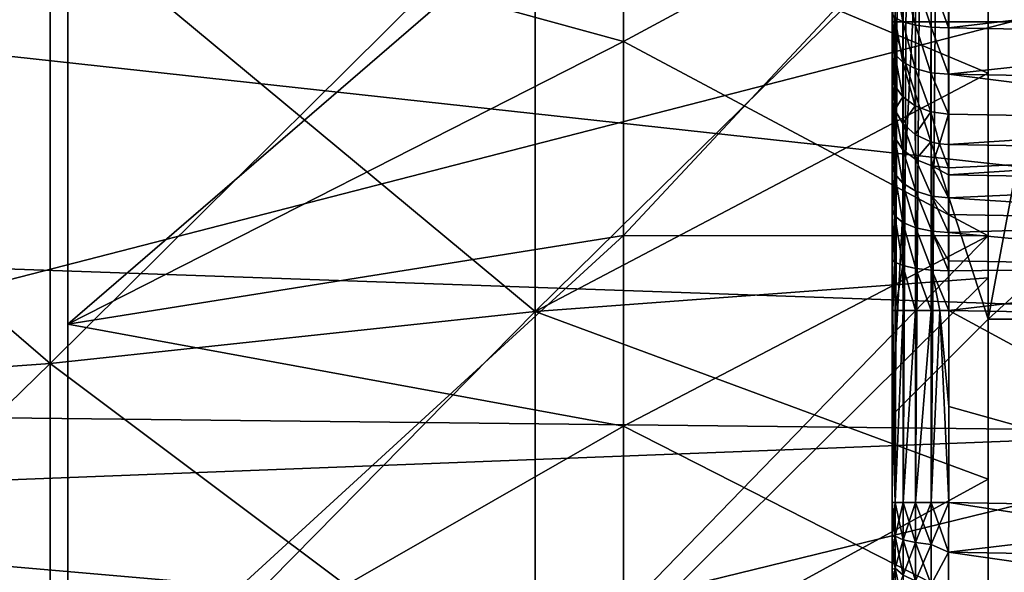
# Model space of a CAD drawing. Header units: metres. Extents: x -82 to 67, y -109 to 109.
# Tile 118 of 216: x 42.36 to 47.49, y -7.41 to -4.52. Entities that reach past the tile are written whole.
import ezdxf

# ---------------------------------------------------------------- set-up
doc = ezdxf.new("R2010")
doc.units = ezdxf.units.M
doc.layers.add('solid_21_382_010_XXX', color=7, linetype='CONTINUOUS')

msp = doc.modelspace()

# ---------------------------------------------------------------- linework, layer by layer
at = {"layer": 'solid_21_382_010_XXX'}
for points in [[(42.607235, -19.066904, -49.359142), (42.607235, 15.994878, -49.359142), (42.607235, 16.146166, -47.051041)], [(42.607235, -19.218193, -47.051041), (42.607235, 16.146166, -47.051041), (42.607235, 15.994878, -44.742943)], [(42.607235, -19.066904, -49.359142), (42.607235, 16.146166, -47.051041), (42.607235, -19.218193, -47.051041)], [(42.607235, -18.615644, -51.627686), (42.607235, 15.543616, -51.627686), (42.607235, 15.994878, -49.359142)], [(42.607235, -18.615644, -51.627686), (42.607235, 15.994878, -49.359142), (42.607235, -19.066904, -49.359142)], [(42.607235, -19.066904, -44.742943), (42.607235, 15.994878, -44.742943), (42.607235, 15.543616, -42.4744)], [(42.607235, -19.218193, -47.051041), (42.607235, 15.994878, -44.742943), (42.607235, -19.066904, -44.742943)], [(42.607235, -17.872156, -53.817863), (42.607235, 14.800128, -53.817863), (42.607235, 15.543616, -51.627686)], [(42.607235, -17.872156, -53.817863), (42.607235, 15.543616, -51.627686), (42.607235, -18.615644, -51.627686)], [(42.607235, -18.615644, -42.4744), (42.607235, 15.543616, -42.4744), (42.607235, 14.800128, -40.284222)], [(42.607235, -19.066904, -44.742943), (42.607235, 15.543616, -42.4744), (42.607235, -18.615644, -42.4744)], [(42.607235, -16.849176, -55.892223), (42.607235, 13.777148, -55.892223), (42.607235, 14.800128, -53.817863)], [(42.607235, -16.849176, -55.892223), (42.607235, 14.800128, -53.817863), (42.607235, -17.872156, -53.817863)], [(42.607235, -17.872156, -40.284222), (42.607235, 14.800128, -40.284222), (42.607235, 13.777148, -38.209862)], [(42.607235, -18.615644, -42.4744), (42.607235, 14.800128, -40.284222), (42.607235, -17.872156, -40.284222)], [(42.607235, -15.564204, -57.815304), (42.607235, 12.492177, -57.815304), (42.607235, 13.777148, -55.892223)], [(42.607235, -15.564204, -57.815304), (42.607235, 13.777148, -55.892223), (42.607235, -16.849176, -55.892223)], [(42.607235, -16.849176, -38.209862), (42.607235, 13.777148, -38.209862), (42.607235, 12.492177, -36.286781)], [(42.607235, -17.872156, -40.284222), (42.607235, 13.777148, -38.209862), (42.607235, -16.849176, -38.209862)], [(42.607235, -14.039203, -59.55423), (42.607235, 10.967175, -59.55423), (42.607235, 12.492177, -57.815304)], [(42.607235, -14.039203, -59.55423), (42.607235, 12.492177, -57.815304), (42.607235, -15.564204, -57.815304)], [(42.607235, -15.564204, -36.286781), (42.607235, 12.492177, -36.286781), (42.607235, 10.967175, -34.547852)], [(42.607235, -16.849176, -38.209862), (42.607235, 12.492177, -36.286781), (42.607235, -15.564204, -36.286781)], [(42.607235, -12.300276, -61.079231), (42.607235, 9.228249, -61.079231), (42.607235, 10.967175, -59.55423)], [(42.607235, -12.300276, -61.079231), (42.607235, 10.967175, -59.55423), (42.607235, -14.039203, -59.55423)], [(42.607235, -14.039203, -34.547852), (42.607235, 10.967175, -34.547852), (42.607235, 9.228249, -33.02285)], [(42.607235, -15.564204, -36.286781), (42.607235, 10.967175, -34.547852), (42.607235, -14.039203, -34.547852)], [(42.607235, -10.377194, -62.364204), (42.607235, 7.305168, -62.364204), (42.607235, 9.228249, -61.079231)], [(42.607235, -10.377194, -62.364204), (42.607235, 9.228249, -61.079231), (42.607235, -12.300276, -61.079231)], [(42.607235, -12.300276, -33.02285), (42.607235, 9.228249, -33.02285), (42.607235, 7.305168, -31.737879)], [(42.607235, -14.039203, -34.547852), (42.607235, 9.228249, -33.02285), (42.607235, -12.300276, -33.02285)], [(42.607235, -8.302835, -63.387184), (42.607235, 5.230808, -63.387184), (42.607235, 7.305168, -62.364204)], [(42.607235, -8.302835, -63.387184), (42.607235, 7.305168, -62.364204), (42.607235, -10.377194, -62.364204)], [(42.607235, -10.377194, -31.737879), (42.607235, 7.305168, -31.737879), (42.607235, 5.230808, -30.714899)], [(42.607235, -12.300276, -33.02285), (42.607235, 7.305168, -31.737879), (42.607235, -10.377194, -31.737879)], [(42.607235, -6.112657, -64.130669), (42.607235, 3.04063, -64.130669), (42.607235, 5.230808, -63.387184)], [(42.607235, -6.112657, -64.130669), (42.607235, 5.230808, -63.387184), (42.607235, -8.302835, -63.387184)], [(42.607235, -8.302835, -30.714899), (42.607235, 5.230808, -30.714899), (42.607235, 3.04063, -29.971411)], [(42.607235, -10.377194, -31.737879), (42.607235, 5.230808, -30.714899), (42.607235, -8.302835, -30.714899)], [(46.907234, 4.645994, -41.367062), (46.907234, 4.669177, -41.545765), (46.907234, -7.741204, -41.545746)], [(46.907234, 3.513987, -42.001041), (46.907234, -7.741204, -41.545746), (46.907234, 4.669177, -41.545765)], [(46.907234, 4.669177, -52.556335), (46.907234, -7.718021, -52.73502), (46.907234, -7.741204, -52.55632)], [(46.907234, -6.586013, -52.10104), (46.907234, 4.669177, -52.556335), (46.907234, -7.741204, -52.55632)], [(46.907234, 4.669177, -52.556335), (46.907234, 4.64599, -52.735035), (46.907234, -7.718021, -52.73502)], [(46.907234, -6.586013, -52.10104), (46.907234, 3.513987, -52.10104), (46.907234, 4.669177, -52.556335)], [(46.907234, 4.645994, -41.367062), (46.907234, -7.741204, -41.545746), (46.907234, -7.718017, -41.36705)], [(46.907234, 4.616709, -41.279831), (46.907234, 4.645994, -41.367062), (46.907234, -7.718017, -41.36705)], [(46.907234, 4.64599, -52.735035), (46.907234, -7.688736, -52.82225), (46.907234, -7.718021, -52.73502)], [(46.907234, 4.64599, -52.735035), (46.907234, 4.616704, -52.822266), (46.907234, -7.688736, -52.82225)], [(46.907234, 4.616709, -41.279831), (46.907234, -7.68873, -41.279816), (46.907234, -7.648032, -41.196804)], [(46.907234, 4.576012, -41.196819), (46.907234, 4.616709, -41.279831), (46.907234, -7.648032, -41.196804)], [(46.907234, 4.616709, -41.279831), (46.907234, -7.718017, -41.36705), (46.907234, -7.68873, -41.279816)], [(46.907234, 4.616704, -52.822266), (46.907234, 4.576005, -52.905277), (46.907234, -7.688736, -52.82225)], [(46.907234, 4.576012, -41.196819), (46.907234, -7.648032, -41.196804), (46.907234, -7.596817, -41.119968)], [(46.907234, 4.524798, -41.11998), (46.907234, 4.576012, -41.196819), (46.907234, -7.596817, -41.119968)], [(46.907234, 4.576005, -52.905277), (46.907234, -7.64804, -52.905266), (46.907234, -7.688736, -52.82225)], [(46.907234, 4.576005, -52.905277), (46.907234, 4.524791, -52.982113), (46.907234, -7.64804, -52.905266)], [(46.907234, 4.524798, -41.11998), (46.907234, -7.596817, -41.119968), (46.907234, -7.536217, -41.050827)], [(46.907234, 4.4642, -41.050835), (46.907234, 4.524798, -41.11998), (46.907234, -7.536217, -41.050827)], [(46.907234, 4.524791, -52.982113), (46.907234, -7.596826, -52.982105), (46.907234, -7.64804, -52.905266)], [(46.907234, 4.524791, -52.982113), (46.907234, 4.464191, -53.051254), (46.907234, -7.596826, -52.982105)], [(46.907234, 4.4642, -41.050835), (46.907234, -7.536217, -41.050827), (46.907234, -7.467074, -40.990231)], [(46.907234, 4.395058, -40.990238), (46.907234, 4.4642, -41.050835), (46.907234, -7.467074, -40.990231)], [(46.907234, 4.464191, -53.051254), (46.907234, -7.536227, -53.051247), (46.907234, -7.596826, -52.982105)], [(46.907234, 4.464191, -53.051254), (46.907234, 4.395049, -53.111855), (46.907234, -7.536227, -53.051247)], [(46.907234, 4.395058, -40.990238), (46.907234, -7.467074, -40.990231), (46.907234, -7.390235, -40.939014)], [(46.907234, 4.318222, -40.939022), (46.907234, 4.395058, -40.990238), (46.907234, -7.390235, -40.939014)], [(46.907234, 4.395049, -53.111855), (46.907234, -7.467086, -53.111847), (46.907234, -7.536227, -53.051247)], [(46.907234, 4.395049, -53.111855), (46.907234, 4.31821, -53.163067), (46.907234, -7.467086, -53.111847)], [(46.907234, 4.318222, -40.939022), (46.907234, -7.390235, -40.939014), (46.907234, -7.307221, -40.898319)], [(46.907234, 4.235209, -40.898323), (46.907234, 4.318222, -40.939022), (46.907234, -7.307221, -40.898319)], [(46.907234, 4.31821, -53.163067), (46.907234, -7.390249, -53.163059), (46.907234, -7.467086, -53.111847)], [(46.907234, 4.31821, -53.163067), (46.907234, 4.235196, -53.203766), (46.907234, -7.390249, -53.163059)], [(46.907234, 4.235209, -40.898323), (46.907234, -7.307221, -40.898319), (46.907234, -7.219989, -40.869034)], [(46.907234, 4.147978, -40.869038), (46.907234, 4.235209, -40.898323), (46.907234, -7.219989, -40.869034)], [(46.907234, 4.235196, -53.203766), (46.907234, -7.307238, -53.203758), (46.907234, -7.390249, -53.163059)], [(46.907234, 4.235196, -53.203766), (46.907234, 4.147964, -53.233047), (46.907234, -7.307238, -53.203758)], [(46.907234, -6.041025, -40.845852), (46.907234, 2.968986, -40.845852), (46.907234, 4.147978, -40.869038)], [(46.907234, 4.147978, -40.869038), (46.907234, -7.219989, -40.869034), (46.907234, -7.041286, -40.845852)], [(46.907234, -6.541156, -40.845852), (46.907234, 4.147978, -40.869038), (46.907234, -7.041286, -40.845852)], [(46.907234, -6.541156, -40.845852), (46.907234, -6.041025, -40.845852), (46.907234, 4.147978, -40.869038)], [(46.907234, 4.147964, -53.233047), (46.907234, -7.220006, -53.233044), (46.907234, -7.307238, -53.203758)], [(46.907234, 4.147964, -53.233047), (46.907234, 3.969264, -53.256233), (46.907234, -7.220006, -53.233044)], [(46.921593, 3.969289, -53.347939), (46.907234, -7.041307, -53.256233), (46.907234, -1.536021, -53.256233)], [(46.921593, 3.969289, -53.347939), (46.921593, -7.041316, -53.347939), (46.907234, -7.041307, -53.256233)], [(46.907234, 3.969264, -53.256233), (46.907234, -1.536021, -53.256233), (46.907234, -7.220006, -53.233044)], [(46.921593, 3.969289, -53.347939), (46.963356, 3.969285, -53.430943), (46.921593, -7.041316, -53.347939)], [(46.963356, 3.969285, -53.430943), (46.963356, -7.041313, -53.430943), (46.921593, -7.041316, -53.347939)], [(46.963356, 3.969285, -53.430943), (47.028515, 3.969282, -53.497189), (46.963356, -7.041313, -53.430943)], [(47.028515, 3.969282, -53.497189), (47.028515, -7.041309, -53.497189), (46.963356, -7.041313, -53.430943)], [(47.028515, 3.969282, -53.497189), (47.110817, 3.96928, -53.540318), (47.028515, -7.041309, -53.497189)], [(47.110817, 3.96928, -53.540318), (47.110817, -7.041307, -53.540318), (47.028515, -7.041309, -53.497189)], [(47.201996, 3.969284, -53.556187), (47.201996, -7.041311, -53.556187), (47.110817, -7.041307, -53.540318)], [(47.110817, 3.96928, -53.540318), (47.201996, 3.969284, -53.556187), (47.110817, -7.041307, -53.540318)], [(47.201996, 3.969284, -53.556187), (49.107235, 4.00254, -53.589443), (49.107235, -7.074567, -53.589443)], [(47.201996, 3.969284, -53.556187), (49.107235, -7.074567, -53.589443), (47.201996, -7.041311, -53.556187)], [(46.907234, 1.463987, -42.001041), (46.907234, -7.741204, -41.545746), (46.907234, 3.513987, -42.001041)], [(47.407234, 3.013987, -51.60104), (46.907234, 3.513987, -52.10104), (46.907234, -6.586013, -52.10104)], [(42.607235, -3.844113, -64.581932), (42.607235, 3.04063, -64.130669), (42.607235, -6.112657, -64.130669)], [(42.607235, -6.112657, -29.971411), (42.607235, 3.04063, -29.971411), (42.607235, 0.772086, -29.520151)], [(42.607235, -8.302835, -30.714899), (42.607235, 3.04063, -29.971411), (42.607235, -6.112657, -29.971411)], [(47.407234, 3.013987, -51.60104), (46.907234, -6.586013, -52.10104), (47.407234, -6.086013, -51.60104)], [(49.107235, 3.013987, -51.60104), (47.407234, -6.086013, -51.60104), (49.107235, -6.086013, -51.60104)], [(47.407234, 3.013987, -51.60104), (47.407234, -6.086013, -51.60104), (49.107235, 3.013987, -51.60104)], [(46.907234, -5.770614, -40.817413), (46.907234, 2.6995, -40.817612), (46.907234, 2.968986, -40.845852)], [(46.907234, -6.041025, -40.845852), (46.907234, -5.770614, -40.817413), (46.907234, 2.968986, -40.845852)], [(46.907234, -5.770614, -40.817413), (46.907234, 2.440829, -40.73373), (46.907234, 2.6995, -40.817612)], [(46.907234, -5.511873, -40.733295), (46.907234, 2.205244, -40.597843), (46.907234, 2.440829, -40.73373)], [(46.907234, -5.770614, -40.817413), (46.907234, -5.511873, -40.733295), (46.907234, 2.440829, -40.73373)], [(46.907234, -5.276403, -40.59721), (46.907234, 2.003033, -40.415817), (46.907234, 2.205244, -40.597843)], [(46.907234, -5.511873, -40.733295), (46.907234, -5.276403, -40.59721), (46.907234, 2.205244, -40.597843)], [(46.907234, -5.07443, -40.415123), (46.907234, 1.843223, -40.195843), (46.907234, 2.003033, -40.415817)], [(46.907234, -5.276403, -40.59721), (46.907234, -5.07443, -40.415123), (46.907234, 2.003033, -40.415817)], [(46.907234, -4.806632, -40.053482), (46.907234, 1.734614, -40.05349), (46.907234, 1.843223, -40.195843)], [(46.907234, -4.915235, -40.19582), (46.907234, -4.806632, -40.053482), (46.907234, 1.843223, -40.195843)], [(46.907234, -5.07443, -40.415123), (46.907234, -4.915235, -40.19582), (46.907234, 1.843223, -40.195843)], [(46.907234, -4.804321, -40.051159), (46.907234, 1.732039, -40.0509), (46.907234, 1.734614, -40.05349)], [(46.907234, -4.806632, -40.053482), (46.907234, -4.804321, -40.051159), (46.907234, 1.734614, -40.05349)], [(46.907234, -4.659232, -39.939728), (46.907234, 1.586887, -39.939541), (46.907234, 1.732039, -40.0509)], [(46.907234, -4.804321, -40.051159), (46.907234, -4.659232, -39.939728), (46.907234, 1.732039, -40.0509)], [(46.907234, -4.659232, -39.939728), (46.907234, -4.490221, -39.869686), (46.907234, 1.586887, -39.939541)], [(46.907234, 1.463987, -42.001041), (46.907234, -4.536014, -42.001041), (46.907234, -7.741204, -41.545746)], [(49.107235, -4.536014, -42.001041), (46.907234, -4.536014, -42.001041), (46.907234, 1.463987, -42.001041)], [(49.107235, 1.463987, -42.001041), (49.107235, -4.536014, -42.001041), (46.907234, 1.463987, -42.001041)], [(42.607235, -6.112657, -29.971411), (42.607235, 0.772086, -29.520151), (42.607235, -3.844113, -29.520151)], [(46.907234, -1.536021, -53.256233), (46.907234, -7.041307, -53.256233), (46.907234, -7.220006, -53.233044)], [(42.607235, -3.844113, -29.520151), (45.505791, -3.612559, -31.943081), (45.505791, -4.638646, -32.119995)], [(42.607235, -6.112657, -64.130669), (45.505791, -4.638646, -61.98209), (45.505791, -3.612559, -62.159)], [(42.607235, -3.844113, -64.581932), (42.607235, -6.112657, -64.130669), (45.505791, -3.612559, -62.159)], [(45.505791, -4.638646, -32.119995), (45.505791, -3.612559, -31.943081), (47.407234, -3.612671, -31.943098)], [(45.505791, -3.612559, -62.159), (45.505791, -4.638646, -61.98209), (47.407234, -3.612683, -62.158985)], [(45.505791, -4.638646, -32.119995), (47.407234, -3.612671, -31.943098), (47.407234, -5.650577, -32.3666)], [(45.505791, -5.650441, -61.735523), (47.407234, -5.650601, -61.735477), (47.407234, -3.612683, -62.158985)], [(45.505791, -4.638646, -61.98209), (45.505791, -5.650441, -61.735523), (47.407234, -3.612683, -62.158985)], [(47.407234, -3.612671, -31.943098), (47.407234, -3.721333, -30.444212), (47.407234, -4.803012, -30.622736)], [(47.407234, -5.650577, -32.3666), (47.407234, -3.612671, -31.943098), (47.407234, -4.803012, -30.622736)], [(47.407234, -3.612683, -62.158985), (47.407234, -5.650601, -61.735477), (47.407234, -3.721307, -63.657875)], [(45.044216, -3.809148, -65.045998), (47.407234, -3.721307, -63.657875), (47.407234, -4.802985, -63.479351)], [(45.044216, -6.046754, -29.482922), (47.407234, -4.803012, -30.622736), (47.407234, -3.721333, -30.444212)], [(45.044216, -3.80931, -29.056105), (45.044216, -6.046754, -29.482922), (47.407234, -3.721333, -30.444212)], [(47.407234, -5.650601, -61.735477), (47.407234, -4.802985, -63.479351), (47.407234, -3.721307, -63.657875)], [(42.516537, -3.945393, -66.124573), (45.044216, -3.809148, -65.045998), (45.044216, -6.046597, -64.619202)], [(42.516537, -6.317116, -28.429932), (45.044216, -6.046754, -29.482922), (45.044216, -3.80931, -29.056105)], [(42.516537, -3.945565, -27.977533), (42.516537, -6.317116, -28.429932), (45.044216, -3.80931, -29.056105)], [(42.607235, -6.112657, -29.971411), (42.607235, -3.844113, -29.520151), (45.505791, -4.638646, -32.119995)], [(45.044216, -6.046597, -64.619202), (45.044216, -3.809148, -65.045998), (47.407234, -4.802985, -63.479351)], [(39.872929, -4.041031, -66.881676), (42.516537, -3.945393, -66.124573), (42.516537, -6.316949, -65.672195)], [(39.872929, -6.506897, -27.690784), (42.516537, -6.317116, -28.429932), (42.516537, -3.945565, -27.977533)], [(39.872929, -4.04121, -27.220428), (39.872929, -6.506897, -27.690784), (42.516537, -3.945565, -27.977533)], [(42.516537, -6.316949, -65.672195), (42.516537, -3.945393, -66.124573), (45.044216, -6.046597, -64.619202)], [(57.153831, -3.954993, -69.420631), (57.219879, -6.347154, -69.030647), (38.707233, -4.320331, -69.378098)], [(39.872929, -6.506723, -66.411346), (39.872929, -4.041031, -66.881676), (42.516537, -6.316949, -65.672195)], [(49.107235, -4.126828, -67.556702), (39.619667, -4.072498, -67.897293), (39.619667, -6.571372, -67.438416)], [(49.107235, -6.676301, -67.070328), (49.107235, -4.126828, -67.556702), (39.619667, -6.571372, -67.438416)], [(46.921593, -4.309088, -39.754143), (46.921524, -4.513935, -39.781334), (46.963028, -4.535357, -39.701385)], [(46.963303, -4.309085, -39.671215), (46.921593, -4.309088, -39.754143), (46.963028, -4.535357, -39.701385)], [(46.963303, -4.309085, -39.671215), (46.963028, -4.535357, -39.701385), (47.027798, -4.552483, -39.63747)], [(47.028366, -4.309083, -39.605007), (46.963303, -4.309085, -39.671215), (47.027798, -4.552483, -39.63747)], [(47.028366, -4.309083, -39.605007), (47.027798, -4.552483, -39.63747), (47.109661, -4.563681, -39.595676)], [(47.110554, -4.309081, -39.561855), (47.028366, -4.309083, -39.605007), (47.109661, -4.563681, -39.595676)], [(47.110554, -4.309081, -39.561855), (47.109661, -4.563681, -39.595676), (47.200821, -4.567885, -39.57999)], [(47.110554, -4.309081, -39.561855), (47.200821, -4.567885, -39.57999), (47.201996, -4.309084, -39.545895)], [(49.107235, -4.34234, -39.512642), (47.201996, -4.309084, -39.545895), (47.200821, -4.567885, -39.57999)], [(57.219879, -6.347154, -69.030647), (38.707233, -5.6991, -69.162544), (38.707233, -4.320331, -69.378098)], [(49.107235, -4.601349, -39.546764), (49.107235, -4.34234, -39.512642), (47.200821, -4.567885, -39.57999)], [(46.921478, -4.704929, -39.86063), (46.907234, -4.490221, -39.869686), (46.907234, -4.659232, -39.939728)], [(46.921478, -4.704929, -39.86063), (46.921524, -4.513935, -39.781334), (46.907234, -4.490221, -39.869686)], [(46.962856, -4.746285, -39.789047), (46.921524, -4.513935, -39.781334), (46.921478, -4.704929, -39.86063)], [(46.962856, -4.746285, -39.789047), (46.963028, -4.535357, -39.701385), (46.921524, -4.513935, -39.781334)], [(46.907234, -4.536014, -42.001041), (46.907234, -6.586013, -42.001041), (46.907234, -7.741204, -41.545746)], [(47.407234, -6.086013, -42.501041), (46.907234, -6.586013, -42.001041), (46.907234, -4.536014, -42.001041)], [(47.407234, -4.536014, -42.501041), (46.907234, -4.536014, -42.001041), (49.107235, -4.536014, -42.001041)], [(47.407234, -6.086013, -42.501041), (46.907234, -4.536014, -42.001041), (47.407234, -4.536014, -42.501041)], [(47.027443, -4.779375, -39.731777), (46.963028, -4.535357, -39.701385), (46.962856, -4.746285, -39.789047)], [(47.027443, -4.779375, -39.731777), (47.027798, -4.552483, -39.63747), (46.963028, -4.535357, -39.701385)], [(47.109104, -4.801055, -39.694248), (47.027798, -4.552483, -39.63747), (47.027443, -4.779375, -39.731777)], [(47.109104, -4.801055, -39.694248), (47.109661, -4.563681, -39.595676), (47.027798, -4.552483, -39.63747)], [(47.109104, -4.801055, -39.694248), (47.200081, -4.80927, -39.680031), (47.109661, -4.563681, -39.595676)], [(47.200081, -4.80927, -39.680031), (47.200821, -4.567885, -39.57999), (47.109661, -4.563681, -39.595676)], [(49.107235, -4.601349, -39.546764), (47.200821, -4.567885, -39.57999), (47.200081, -4.80927, -39.680031)], [(47.407234, -4.536014, -42.501041), (49.107235, -4.536014, -42.001041), (49.107235, -4.536014, -42.501041)], [(47.407234, -6.086013, -42.501041), (47.407234, -4.536014, -42.501041), (49.107235, -4.536014, -42.501041)], [(47.407234, -6.086013, -42.501041), (49.107235, -4.536014, -42.501041), (49.107235, -6.086013, -42.501041)], [(49.107235, -4.842355, -39.646622), (49.107235, -4.601349, -39.546764), (47.200081, -4.80927, -39.680031)], [(42.607235, -6.112657, -29.971411), (45.505791, -4.638646, -32.119995), (45.505791, -5.650441, -32.366562)], [(42.607235, -6.112657, -64.130669), (45.505791, -5.650441, -61.735523), (45.505791, -4.638646, -61.98209)], [(45.505791, -5.650441, -32.366562), (45.505791, -4.638646, -32.119995), (47.407234, -5.650577, -32.3666)], [(46.921463, -4.86889, -39.986618), (46.907234, -4.659232, -39.939728), (46.907234, -4.804321, -40.051159)], [(46.921478, -4.704929, -39.86063), (46.907234, -4.659232, -39.939728), (46.921463, -4.86889, -39.986618)], [(46.921478, -4.704929, -39.86063), (46.921463, -4.86889, -39.986618), (46.962799, -4.927357, -39.928223)], [(46.962856, -4.746285, -39.789047), (46.921478, -4.704929, -39.86063), (46.962799, -4.927357, -39.928223)], [(46.962856, -4.746285, -39.789047), (46.962799, -4.927357, -39.928223), (47.027325, -4.97415, -39.881485)], [(47.027443, -4.779375, -39.731777), (46.962856, -4.746285, -39.789047), (47.027325, -4.97415, -39.881485)], [(45.044216, -6.046597, -64.619202), (47.407234, -4.802985, -63.479351), (47.407234, -5.870635, -63.230457)], [(45.044216, -6.046754, -29.482922), (47.407234, -5.870656, -30.87163), (47.407234, -4.803012, -30.622736)], [(46.907234, -4.915235, -40.19582), (46.907234, -4.804321, -40.051159), (46.907234, -4.806632, -40.053482)], [(46.910816, -4.955295, -40.172749), (46.907234, -4.804321, -40.051159), (46.907234, -4.915235, -40.19582)], [(46.921463, -4.86889, -39.986618), (46.907234, -4.804321, -40.051159), (46.910816, -4.955295, -40.172749)], [(47.027443, -4.779375, -39.731777), (47.027325, -4.97415, -39.881485), (47.108913, -5.004831, -39.850842)], [(47.109104, -4.801055, -39.694248), (47.027443, -4.779375, -39.731777), (47.108913, -5.004831, -39.850842)], [(47.109104, -4.801055, -39.694248), (47.108913, -5.004831, -39.850842), (47.199829, -5.016492, -39.839191)], [(47.109104, -4.801055, -39.694248), (47.199829, -5.016492, -39.839191), (47.200081, -4.80927, -39.680031)], [(49.107235, -5.049307, -39.80542), (47.200081, -4.80927, -39.680031), (47.199829, -5.016492, -39.839191)], [(49.107235, -5.049307, -39.80542), (49.107235, -4.842355, -39.646622), (47.200081, -4.80927, -39.680031)], [(47.407234, -5.650601, -61.735477), (47.407234, -5.870635, -63.230457), (47.407234, -4.802985, -63.479351)], [(47.407234, -5.650577, -32.3666), (47.407234, -4.803012, -30.622736), (47.407234, -5.870656, -30.87163)], [(46.921463, -4.86889, -39.986618), (46.910816, -4.955295, -40.172749), (46.921478, -4.994372, -40.150192)], [(46.962799, -4.927357, -39.928223), (46.921463, -4.86889, -39.986618), (46.921478, -4.994372, -40.150192)], [(46.910816, -4.955295, -40.172749), (46.907234, -4.915235, -40.19582), (46.907234, -5.07443, -40.415123)], [(46.962799, -4.927357, -39.928223), (46.921478, -4.994372, -40.150192), (46.96286, -5.065971, -40.108864)], [(47.027325, -4.97415, -39.881485), (46.962799, -4.927357, -39.928223), (46.96286, -5.065971, -40.108864)], [(46.910816, -4.955295, -40.172749), (46.907234, -5.07443, -40.415123), (46.920139, -5.13916, -40.35693)], [(46.921478, -4.994372, -40.150192), (46.910816, -4.955295, -40.172749), (46.920139, -5.13916, -40.35693)], [(47.027325, -4.97415, -39.881485), (46.96286, -5.065971, -40.108864), (47.027447, -5.123257, -40.075798)], [(47.108913, -5.004831, -39.850842), (47.027325, -4.97415, -39.881485), (47.027447, -5.123257, -40.075798)], [(46.921478, -4.994372, -40.150192), (46.920139, -5.13916, -40.35693), (46.961544, -5.202447, -40.300026)], [(46.96286, -5.065971, -40.108864), (46.921478, -4.994372, -40.150192), (46.961544, -5.202447, -40.300026)], [(47.108913, -5.004831, -39.850842), (47.027447, -5.123257, -40.075798), (47.109104, -5.160792, -40.054134)], [(47.108913, -5.004831, -39.850842), (47.109104, -5.160792, -40.054134), (47.153957, -5.170955, -40.048267)], [(47.199829, -5.016492, -39.839191), (47.108913, -5.004831, -39.850842), (47.153957, -5.170955, -40.048267)], [(47.199829, -5.016492, -39.839191), (47.153957, -5.170955, -40.048267), (47.200081, -5.175012, -40.045929)], [(49.107235, -5.049307, -39.80542), (47.199829, -5.016492, -39.839191), (47.200081, -5.175012, -40.045929)], [(46.920143, -5.327618, -40.526814), (46.907234, -5.07443, -40.415123), (46.907234, -5.276403, -40.59721)], [(46.920139, -5.13916, -40.35693), (46.907234, -5.07443, -40.415123), (46.920143, -5.327618, -40.526814)], [(46.96286, -5.065971, -40.108864), (46.961544, -5.202447, -40.300026), (47.02935, -5.254069, -40.253613)], [(47.027447, -5.123257, -40.075798), (46.96286, -5.065971, -40.108864), (47.02935, -5.254069, -40.253613)], [(49.107235, -5.049307, -39.80542), (47.200081, -5.175012, -40.045929), (49.107235, -5.208299, -40.012638)], [(47.109104, -5.160792, -40.054134), (47.027447, -5.123257, -40.075798), (47.02935, -5.254069, -40.253613)], [(46.920139, -5.13916, -40.35693), (46.920143, -5.327618, -40.526814), (46.961559, -5.377684, -40.457977)], [(46.961544, -5.202447, -40.300026), (46.920139, -5.13916, -40.35693), (46.961559, -5.377684, -40.457977)], [(47.109104, -5.160792, -40.054134), (47.02935, -5.254069, -40.253613), (47.113342, -5.286308, -40.224625)], [(47.153957, -5.170955, -40.048267), (47.109104, -5.160792, -40.054134), (47.113342, -5.286308, -40.224625)], [(47.153957, -5.170955, -40.048267), (47.113342, -5.286308, -40.224625), (47.199841, -5.297403, -40.214561)], [(47.200081, -5.175012, -40.045929), (47.153957, -5.170955, -40.048267), (47.199841, -5.297403, -40.214561)], [(49.107235, -5.208299, -40.012638), (47.200081, -5.175012, -40.045929), (47.199841, -5.297403, -40.214561)], [(46.961544, -5.202447, -40.300026), (46.961559, -5.377684, -40.457977), (47.029385, -5.41852, -40.401833)], [(47.02935, -5.254069, -40.253613), (46.961544, -5.202447, -40.300026), (47.029385, -5.41852, -40.401833)], [(49.107235, -5.208299, -40.012638), (47.199841, -5.297403, -40.214561), (47.199829, -5.333709, -40.252861)], [(49.107235, -5.367293, -40.21986), (49.107235, -5.208299, -40.012638), (47.199829, -5.333709, -40.252861)], [(46.920155, -5.547316, -40.653732), (46.907234, -5.276403, -40.59721), (46.907234, -5.511873, -40.733295)], [(46.920143, -5.327618, -40.526814), (46.907234, -5.276403, -40.59721), (46.920155, -5.547316, -40.653732)], [(47.02935, -5.254069, -40.253613), (47.029385, -5.41852, -40.401833), (47.1134, -5.444018, -40.366776)], [(47.113342, -5.286308, -40.224625), (47.02935, -5.254069, -40.253613), (47.1134, -5.444018, -40.366776)], [(47.113342, -5.286308, -40.224625), (47.1134, -5.444018, -40.366776), (47.199921, -5.452797, -40.35466)], [(47.199829, -5.333709, -40.252861), (47.113342, -5.286308, -40.224625), (47.199921, -5.452797, -40.35466)], [(47.199829, -5.333709, -40.252861), (47.199841, -5.297403, -40.214561), (47.113342, -5.286308, -40.224625)], [(46.920143, -5.327618, -40.526814), (46.920155, -5.547316, -40.653732), (46.961628, -5.581984, -40.575935)], [(46.961559, -5.377684, -40.457977), (46.920143, -5.327618, -40.526814), (46.961628, -5.581984, -40.575935)], [(49.107235, -5.367293, -40.21986), (47.199829, -5.333709, -40.252861), (47.199921, -5.452797, -40.35466)], [(46.961559, -5.377684, -40.457977), (46.961628, -5.581984, -40.575935), (47.02956, -5.610254, -40.512497)], [(47.029385, -5.41852, -40.401833), (46.961559, -5.377684, -40.457977), (47.02956, -5.610254, -40.512497)], [(49.107235, -5.574245, -40.378654), (49.107235, -5.367293, -40.21986), (47.199921, -5.452797, -40.35466)], [(47.029385, -5.41852, -40.401833), (47.02956, -5.610254, -40.512497), (47.113697, -5.627887, -40.472931)], [(47.1134, -5.444018, -40.366776), (47.029385, -5.41852, -40.401833), (47.113697, -5.627887, -40.472931)], [(47.1134, -5.444018, -40.366776), (47.113697, -5.627887, -40.472931), (47.200321, -5.633981, -40.459358)], [(47.200081, -5.540972, -40.411953), (47.1134, -5.444018, -40.366776), (47.200321, -5.633981, -40.459358)], [(47.200081, -5.540972, -40.411953), (47.199921, -5.452797, -40.35466), (47.1134, -5.444018, -40.366776)], [(49.107235, -5.574245, -40.378654), (47.199921, -5.452797, -40.35466), (47.200081, -5.540972, -40.411953)], [(46.920181, -5.78874, -40.732136), (46.907234, -5.511873, -40.733295), (46.907234, -5.770614, -40.817413)], [(46.920155, -5.547316, -40.653732), (46.907234, -5.511873, -40.733295), (46.920181, -5.78874, -40.732136)], [(49.107235, -5.574245, -40.378654), (47.200081, -5.540972, -40.411953), (47.200321, -5.633981, -40.459358)], [(46.920155, -5.547316, -40.653732), (46.920181, -5.78874, -40.732136), (46.96175, -5.806474, -40.648735)], [(46.961628, -5.581984, -40.575935), (46.920155, -5.547316, -40.653732), (46.96175, -5.806474, -40.648735)], [(46.961628, -5.581984, -40.575935), (46.96175, -5.806474, -40.648735), (47.029861, -5.82093, -40.580753)], [(47.02956, -5.610254, -40.512497), (46.961628, -5.581984, -40.575935), (47.029861, -5.82093, -40.580753)], [(49.107235, -5.815252, -40.478516), (49.107235, -5.574245, -40.378654), (47.200321, -5.633981, -40.459358)], [(47.02956, -5.610254, -40.512497), (47.029861, -5.82093, -40.580753), (47.11422, -5.829928, -40.538433)], [(47.113697, -5.627887, -40.472931), (47.02956, -5.610254, -40.512497), (47.11422, -5.829928, -40.538433)], [(47.113697, -5.627887, -40.472931), (47.11422, -5.829928, -40.538433), (47.201023, -5.833049, -40.524055)], [(47.200821, -5.78241, -40.511909), (47.113697, -5.627887, -40.472931), (47.201023, -5.833049, -40.524055)], [(47.200821, -5.78241, -40.511909), (47.200321, -5.633981, -40.459358), (47.113697, -5.627887, -40.472931)], [(49.107235, -5.815252, -40.478516), (47.200321, -5.633981, -40.459358), (47.200821, -5.78241, -40.511909)], [(57.219879, -6.347154, -69.030647), (38.707233, -7.061854, -68.861938), (38.707233, -5.6991, -69.162544)], [(42.607235, -6.112657, -29.971411), (45.505791, -5.650441, -32.366562), (45.505791, -6.64283, -32.681526)], [(42.607235, -8.302835, -63.387184), (45.505791, -6.64283, -61.420555), (45.505791, -5.650441, -61.735523)], [(42.607235, -6.112657, -64.130669), (42.607235, -8.302835, -63.387184), (45.505791, -5.650441, -61.735523)], [(45.505791, -6.64283, -32.681526), (45.505791, -5.650441, -32.366562), (47.407234, -5.650577, -32.3666)], [(45.505791, -5.650441, -61.735523), (45.505791, -6.64283, -61.420555), (47.407234, -5.650601, -61.735477)], [(45.505791, -6.64283, -32.681526), (47.407234, -5.650577, -32.3666), (47.407234, -7.611772, -33.063633)], [(45.505791, -7.611692, -61.038486), (47.407234, -7.611799, -61.038437), (47.407234, -5.650601, -61.735477)], [(45.505791, -6.64283, -61.420555), (45.505791, -7.611692, -61.038486), (47.407234, -5.650601, -61.735477)], [(47.407234, -5.650577, -32.3666), (47.407234, -5.870656, -30.87163), (47.407234, -6.91987, -31.189875)], [(47.407234, -7.611772, -33.063633), (47.407234, -5.650577, -32.3666), (47.407234, -6.91987, -31.189875)], [(47.407234, -5.650601, -61.735477), (47.407234, -7.611799, -61.038437), (47.407234, -5.870635, -63.230457)], [(46.910839, -6.041006, -40.79948), (46.907234, -5.770614, -40.817413), (46.907234, -6.041025, -40.845852)], [(46.920181, -5.78874, -40.732136), (46.907234, -5.770614, -40.817413), (46.910839, -6.041006, -40.79948)], [(46.920181, -5.78874, -40.732136), (46.910839, -6.041006, -40.79948), (46.921589, -6.041006, -40.754158)], [(46.96175, -5.806474, -40.648735), (46.920181, -5.78874, -40.732136), (46.921589, -6.041006, -40.754158)], [(49.107235, -5.815252, -40.478516), (47.200821, -5.78241, -40.511909), (47.201023, -5.833049, -40.524055)], [(46.96175, -5.806474, -40.648735), (46.921589, -6.041006, -40.754158), (46.963318, -6.041006, -40.671196)], [(46.96175, -5.806474, -40.648735), (46.963318, -6.041006, -40.671196), (47.028358, -6.041006, -40.605011)], [(47.029861, -5.82093, -40.580753), (46.96175, -5.806474, -40.648735), (47.028358, -6.041006, -40.605011)], [(47.029861, -5.82093, -40.580753), (47.028358, -6.041006, -40.605011), (47.110569, -6.041006, -40.561852)], [(47.11422, -5.829928, -40.538433), (47.029861, -5.82093, -40.580753), (47.110569, -6.041006, -40.561852)], [(47.11422, -5.829928, -40.538433), (47.110569, -6.041006, -40.561852), (47.155693, -6.041006, -40.550312)], [(47.11422, -5.829928, -40.538433), (47.155693, -6.041006, -40.550312), (47.201996, -6.041006, -40.545895)], [(47.201023, -5.833049, -40.524055), (47.11422, -5.829928, -40.538433), (47.201996, -6.041006, -40.545895)], [(49.107235, -5.815252, -40.478516), (47.201023, -5.833049, -40.524055), (47.201996, -6.041006, -40.545895)], [(49.107235, -6.074262, -40.512642), (49.107235, -5.815252, -40.478516), (47.201996, -6.041006, -40.545895)], [(45.044216, -6.046597, -64.619202), (47.407234, -5.870635, -63.230457), (47.407234, -6.919855, -62.912212)], [(45.044216, -8.213061, -30.1868), (47.407234, -6.91987, -31.189875), (47.407234, -5.870656, -30.87163)], [(45.044216, -6.046754, -29.482922), (45.044216, -8.213061, -30.1868), (47.407234, -5.870656, -30.87163)], [(47.407234, -7.611799, -61.038437), (47.407234, -6.919855, -62.912212), (47.407234, -5.870635, -63.230457)], [(42.516537, -6.316949, -65.672195), (45.044216, -6.046597, -64.619202), (45.044216, -8.21291, -63.915344)], [(42.516537, -8.613266, -29.175999), (45.044216, -8.213061, -30.1868), (45.044216, -6.046754, -29.482922)], [(42.516537, -6.317116, -28.429932), (42.516537, -8.613266, -29.175999), (45.044216, -6.046754, -29.482922)], [(45.044216, -8.21291, -63.915344), (45.044216, -6.046597, -64.619202), (47.407234, -6.919855, -62.912212)], [(46.910839, -6.041006, -40.79948), (46.907234, -6.041025, -40.845852), (46.921593, -7.041316, -40.754143)], [(46.921593, -7.041316, -40.754143), (46.907234, -6.041025, -40.845852), (46.907234, -6.541156, -40.845852)], [(46.921589, -6.041006, -40.754158), (46.910839, -6.041006, -40.79948), (46.921593, -7.041316, -40.754143)], [(46.963318, -6.041006, -40.671196), (46.921589, -6.041006, -40.754158), (46.921593, -7.041316, -40.754143)], [(46.963318, -6.041006, -40.671196), (46.921593, -7.041316, -40.754143), (46.963356, -7.041312, -40.671139)], [(47.028358, -6.041006, -40.605011), (46.963318, -6.041006, -40.671196), (46.963356, -7.041312, -40.671139)], [(47.028358, -6.041006, -40.605011), (46.963356, -7.041312, -40.671139), (47.028515, -7.041309, -40.604897)], [(47.110569, -6.041006, -40.561852), (47.028358, -6.041006, -40.605011), (47.028515, -7.041309, -40.604897)], [(47.110569, -6.041006, -40.561852), (47.028515, -7.041309, -40.604897), (47.110817, -7.041307, -40.561768)], [(47.155693, -6.041006, -40.550312), (47.110569, -6.041006, -40.561852), (47.110817, -7.041307, -40.561768)], [(47.155693, -6.041006, -40.550312), (47.110817, -7.041307, -40.561768), (47.201996, -7.041311, -40.545895)], [(47.201996, -6.541159, -40.545895), (47.155693, -6.041006, -40.550312), (47.201996, -7.041311, -40.545895)], [(47.201996, -6.541159, -40.545895), (47.201996, -6.041006, -40.545895), (47.155693, -6.041006, -40.550312)], [(49.107235, -7.074567, -40.512642), (47.201996, -6.041006, -40.545895), (47.201996, -6.541159, -40.545895)], [(49.107235, -7.074567, -40.512642), (49.107235, -6.074262, -40.512642), (47.201996, -6.041006, -40.545895)], [(47.407234, -6.086013, -51.60104), (46.907234, -6.586013, -52.10104), (46.907234, -6.586013, -42.001041)], [(47.407234, -6.086013, -51.60104), (46.907234, -6.586013, -42.001041), (47.407234, -6.086013, -42.501041)], [(49.107235, -6.086013, -51.60104), (47.407234, -6.086013, -42.501041), (49.107235, -6.086013, -42.501041)], [(49.107235, -6.086013, -51.60104), (47.407234, -6.086013, -51.60104), (47.407234, -6.086013, -42.501041)], [(42.607235, -8.302835, -30.714899), (42.607235, -6.112657, -29.971411), (45.505791, -6.64283, -32.681526)], [(57.219879, -6.347154, -69.030647), (57.326164, -8.681365, -68.386314), (38.707233, -7.061854, -68.861938)], [(39.872929, -6.506723, -66.411346), (42.516537, -6.316949, -65.672195), (42.516537, -8.613106, -64.926147)], [(39.872929, -8.894191, -28.466465), (42.516537, -8.613266, -29.175999), (42.516537, -6.317116, -28.429932)], [(39.872929, -6.506897, -27.690784), (39.872929, -8.894191, -28.466465), (42.516537, -6.317116, -28.429932)], [(42.516537, -8.613106, -64.926147), (42.516537, -6.316949, -65.672195), (45.044216, -8.21291, -63.915344)], [(39.872929, -8.894024, -65.635681), (39.872929, -6.506723, -66.411346), (42.516537, -8.613106, -64.926147)], [(49.107235, -6.676301, -67.070328), (39.619667, -6.571372, -67.438416), (39.619667, -8.9964, -66.68119)], [(46.921593, -7.041316, -40.754143), (46.907234, -6.541156, -40.845852), (46.907234, -7.041286, -40.845852)], [(49.107235, -7.074567, -40.512642), (47.201996, -6.541159, -40.545895), (47.201996, -7.041311, -40.545895)], [(46.907234, -6.586013, -42.001041), (46.907234, -7.741204, -47.051033), (46.907234, -7.741204, -41.545746)], [(46.907234, -6.586013, -52.10104), (46.907234, -7.741204, -52.55632), (46.907234, -7.741204, -47.051033)], [(46.907234, -6.586013, -42.001041), (46.907234, -6.586013, -52.10104), (46.907234, -7.741204, -47.051033)], [(42.607235, -8.302835, -30.714899), (45.505791, -6.64283, -32.681526), (45.505791, -7.611692, -33.063595)], [(42.607235, -8.302835, -63.387184), (45.505791, -7.611692, -61.038486), (45.505791, -6.64283, -61.420555)], [(45.505791, -7.611692, -33.063595), (45.505791, -6.64283, -32.681526), (47.407234, -7.611772, -33.063633)], [(49.107235, -9.144543, -66.268349), (49.107235, -6.676301, -67.070328), (39.619667, -8.9964, -66.68119)], [(45.044216, -8.21291, -63.915344), (47.407234, -6.919855, -62.912212), (47.407234, -7.945986, -62.526012)], [(45.044216, -8.213061, -30.1868), (47.407234, -7.94601, -31.576082), (47.407234, -6.91987, -31.189875)], [(47.407234, -7.611799, -61.038437), (47.407234, -7.945986, -62.526012), (47.407234, -6.919855, -62.912212)], [(47.407234, -7.611772, -33.063633), (47.407234, -6.91987, -31.189875), (47.407234, -7.94601, -31.576082)], [(57.326164, -8.681365, -68.386314), (38.707233, -8.403352, -68.477417), (38.707233, -7.061854, -68.861938)], [(46.921593, -7.041316, -40.754143), (46.907234, -7.041286, -40.845852), (46.907234, -7.219989, -40.869034)], [(46.921593, -7.217465, -53.328098), (46.907234, -7.220006, -53.233044), (46.907234, -7.041307, -53.256233)], [(46.921593, -7.041316, -53.347939), (46.921593, -7.217465, -53.328098), (46.907234, -7.041307, -53.256233)], [(46.921593, -7.217465, -40.773983), (46.921593, -7.041316, -40.754143), (46.907234, -7.219989, -40.869034)], [(46.963356, -7.041312, -40.671139), (46.921593, -7.041316, -40.754143), (46.921593, -7.217465, -40.773983)], [(46.963356, -7.235933, -40.693058), (46.963356, -7.041312, -40.671139), (46.921593, -7.217465, -40.773983)], [(46.963356, -7.235933, -53.409023), (46.921593, -7.041316, -53.347939), (46.963356, -7.041313, -53.430943)], [(46.963356, -7.235933, -53.409023), (46.921593, -7.217465, -53.328098), (46.921593, -7.041316, -53.347939)], [(46.963356, -7.235933, -40.693058), (47.028515, -7.250671, -40.628475), (47.028515, -7.041309, -40.604897)], [(46.963356, -7.235933, -40.693058), (47.028515, -7.041309, -40.604897), (46.963356, -7.041312, -40.671139)], [(46.963356, -7.041313, -53.430943), (47.028515, -7.041309, -53.497189), (47.028515, -7.250672, -53.473606)], [(46.963356, -7.235933, -53.409023), (46.963356, -7.041313, -53.430943), (47.028515, -7.250672, -53.473606)], [(47.028515, -7.250671, -40.628475), (47.110817, -7.260267, -40.586426), (47.110817, -7.041307, -40.561768)], [(47.028515, -7.250671, -40.628475), (47.110817, -7.041307, -40.561768), (47.028515, -7.041309, -40.604897)], [(47.028515, -7.041309, -53.497189), (47.110817, -7.041307, -53.540318), (47.110817, -7.260268, -53.515656)], [(47.028515, -7.250672, -53.473606), (47.028515, -7.041309, -53.497189), (47.110817, -7.260268, -53.515656)], [(47.110817, -7.041307, -40.561768), (47.110817, -7.260267, -40.586426), (47.201996, -7.041311, -40.545895)], [(47.110817, -7.041307, -53.540318), (47.201996, -7.041311, -53.556187), (47.200821, -7.300197, -53.522072)], [(47.110817, -7.260268, -53.515656), (47.110817, -7.041307, -53.540318), (47.200821, -7.300197, -53.522072)], [(47.110817, -7.260267, -40.586426), (47.200821, -7.300077, -40.579979), (47.201996, -7.041311, -40.545895)], [(49.107235, -7.074567, -40.512642), (47.201996, -7.041311, -40.545895), (47.200821, -7.300077, -40.579979)], [(49.107235, -7.333503, -53.555336), (47.200821, -7.300197, -53.522072), (47.201996, -7.041311, -53.556187)], [(49.107235, -7.333503, -40.546745), (49.107235, -7.074567, -40.512642), (47.200821, -7.300077, -40.579979)], [(49.107235, -7.074567, -53.589443), (49.107235, -7.333503, -53.555336), (47.201996, -7.041311, -53.556187)], [(46.921593, -7.217465, -40.773983), (46.907234, -7.219989, -40.869034), (46.907234, -7.307221, -40.898319)], [(46.921593, -7.384782, -40.832527), (46.921593, -7.217465, -40.773983), (46.907234, -7.307221, -40.898319)], [(46.921593, -7.217465, -53.328098), (46.921593, -7.384783, -53.269558), (46.907234, -7.220006, -53.233044)], [(46.921593, -7.384783, -53.269558), (46.907234, -7.307238, -53.203758), (46.907234, -7.220006, -53.233044)], [(46.963356, -7.235933, -40.693058), (46.921593, -7.217465, -40.773983), (46.921593, -7.384782, -40.832527)], [(46.963356, -7.420796, -53.344341), (46.921593, -7.384783, -53.269558), (46.921593, -7.217465, -53.328098)], [(46.963356, -7.420796, -53.344341), (46.921593, -7.217465, -53.328098), (46.963356, -7.235933, -53.409023)], [(46.963356, -7.235933, -40.693058), (46.921593, -7.384782, -40.832527), (46.963356, -7.420795, -40.75774)], [(46.963356, -7.235933, -40.693058), (46.963356, -7.420795, -40.75774), (47.028515, -7.250671, -40.628475)], [(46.963356, -7.235933, -53.409023), (47.028515, -7.250672, -53.473606), (47.028515, -7.449537, -53.404026)], [(46.963356, -7.420796, -53.344341), (46.963356, -7.235933, -53.409023), (47.028515, -7.449537, -53.404026)], [(46.963356, -7.420795, -40.75774), (47.028515, -7.449537, -40.698055), (47.028515, -7.250671, -40.628475)], [(47.028515, -7.250671, -40.628475), (47.028515, -7.449537, -40.698055), (47.110817, -7.260267, -40.586426)], [(47.028515, -7.250672, -53.473606), (47.110817, -7.260268, -53.515656), (47.110817, -7.468249, -53.442886)], [(47.028515, -7.449537, -53.404026), (47.028515, -7.250672, -53.473606), (47.110817, -7.468249, -53.442886)], [(47.028515, -7.449537, -40.698055), (47.110817, -7.468249, -40.659199), (47.110817, -7.260267, -40.586426)], [(47.110817, -7.260267, -40.586426), (47.110817, -7.468249, -40.659199), (47.200821, -7.300077, -40.579979)], [(47.110817, -7.468249, -53.442886), (47.110817, -7.260268, -53.515656), (47.200821, -7.300197, -53.522072)], [(46.921593, -7.384782, -40.832527), (46.907234, -7.307221, -40.898319), (46.907234, -7.390235, -40.939014)], [(46.921593, -7.384783, -53.269558), (46.907234, -7.390249, -53.163059), (46.907234, -7.307238, -53.203758)], [(47.110817, -7.468249, -40.659199), (47.200081, -7.541217, -40.679871), (47.200821, -7.300077, -40.579979)], [(47.110817, -7.468249, -53.442886), (47.200821, -7.300197, -53.522072), (47.200081, -7.541432, -53.422089)], [(49.107235, -7.333503, -40.546745), (47.200821, -7.300077, -40.579979), (47.200081, -7.541217, -40.679871)], [(49.107235, -7.574619, -53.455433), (47.200081, -7.541432, -53.422089), (47.200821, -7.300197, -53.522072)], [(49.107235, -7.574619, -40.646652), (49.107235, -7.333503, -40.546745), (47.200081, -7.541217, -40.679871)], [(49.107235, -7.333503, -53.555336), (49.107235, -7.574619, -53.455433), (47.200821, -7.300197, -53.522072)], [(46.921593, -7.384782, -40.832527), (46.907234, -7.390235, -40.939014), (46.907234, -7.467074, -40.990231)], [(46.921593, -7.534877, -40.926834), (46.921593, -7.384782, -40.832527), (46.907234, -7.467074, -40.990231)], [(46.921593, -7.384783, -53.269558), (46.921593, -7.534877, -53.175247), (46.907234, -7.390249, -53.163059)], [(46.921593, -7.534877, -53.175247), (46.907234, -7.467086, -53.111847), (46.907234, -7.390249, -53.163059)], [(46.963356, -7.420795, -40.75774), (46.921593, -7.384782, -40.832527), (46.921593, -7.534877, -40.926834)], [(46.963356, -7.586629, -53.240147), (46.921593, -7.534877, -53.175247), (46.921593, -7.384783, -53.269558)], [(46.963356, -7.586629, -53.240147), (46.921593, -7.384783, -53.269558), (46.963356, -7.420796, -53.344341)]]:
    msp.add_3dface(points, dxfattribs=at)

doc.saveas('drawing.dxf')
